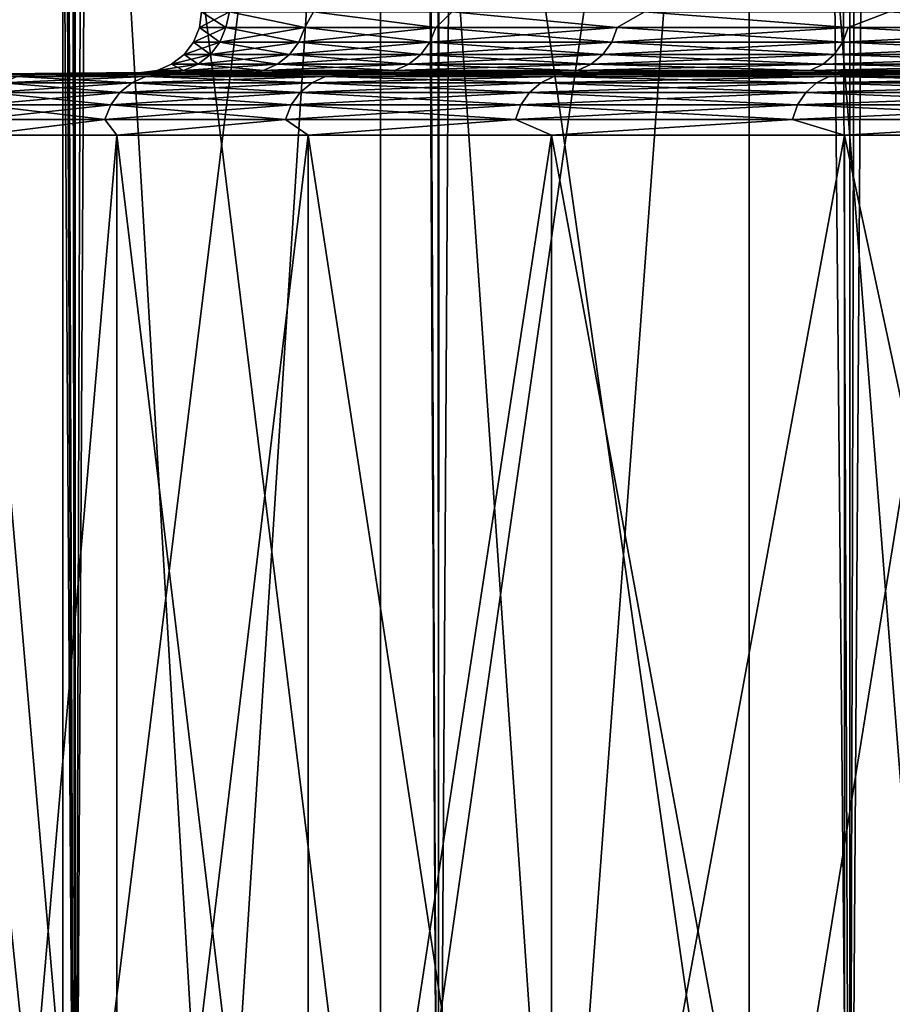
# Model space of a CAD drawing. Header units: metres. Extents: x -24 to 24, y -69 to 184.
# Tile 6 of 256: x -21 to -18.12, y -66.38 to -63.14. Entities that reach past the tile are written whole.
import ezdxf

# ---------------------------------------------------------------- set-up
doc = ezdxf.new("R2010")
doc.units = ezdxf.units.M
for name, color, linetype in [('25', 7, 'CONTINUOUS'), ('27', 7, 'CONTINUOUS'), ('367', 7, 'CONTINUOUS'), ('369', 7, 'CONTINUOUS'), ('3980', 7, 'CONTINUOUS'), ('3983', 7, 'CONTINUOUS'), ('562', 2, 'CONTINUOUS'), ('570', 2, 'CONTINUOUS'), ('70', 7, 'CONTINUOUS'), ('71', 7, 'CONTINUOUS'), ('74', 7, 'CONTINUOUS'), ('75', 7, 'CONTINUOUS')]:
    doc.layers.add(name, color=color, linetype=linetype)

msp = doc.modelspace()

# ---------------------------------------------------------------- linework, layer by layer
at = {"layer": '25'}
for points in [[(-21.301745, -63.317469), (-21.210881, -63.317469, 1.965418), (-20.598255, -63.31133)], [(-20.574926, -63.31133, 0.980058), (-21.210881, -63.317469, 1.965418), (-20.504992, -63.31133, 1.957911)], [(-20.598255, -63.31133), (-21.210881, -63.317469, 1.965418), (-20.574926, -63.31133, 0.980058)], [(-21.210881, -63.317469, 1.965418), (-20.939055, -63.317469, 3.914119), (-20.504992, -63.31133, 1.957911)], [(-20.388608, -63.31133, 2.931344), (-20.939055, -63.317469, 3.914119), (-20.226036, -63.31133, 3.898151)], [(-20.504992, -63.31133, 1.957911), (-20.939055, -63.317469, 3.914119), (-20.388608, -63.31133, 2.931344)], [(-20.939055, -63.317469, 3.914119), (-20.488576, -63.317469, 5.829459), (-20.226036, -63.31133, 3.898151)], [(-20.017642, -63.31133, 4.856141), (-20.488576, -63.317469, 5.829459), (-19.763898, -63.31133, 5.803141)], [(-20.226036, -63.31133, 3.898151), (-20.488576, -63.317469, 5.829459), (-20.017642, -63.31133, 4.856141)], [(-20.488576, -63.317469, 5.829459), (-19.863293, -63.317469, 7.69506), (-19.763898, -63.31133, 5.803141)], [(-19.465379, -63.31133, 6.736997), (-19.863293, -63.317469, 7.69506), (-19.122764, -63.31133, 7.655585)], [(-19.763898, -63.31133, 5.803141), (-19.863293, -63.317469, 7.69506), (-19.465379, -63.31133, 6.736997)], [(-19.863293, -63.317469, 7.69506), (-19.068551, -63.317469, 9.494984), (-19.122764, -63.31133, 7.655585)], [(-19.122764, -63.31133, 7.655585), (-19.068551, -63.317469, 9.494984), (-18.736835, -63.31133, 8.556816)], [(-18.736835, -63.31133, 8.556816), (-19.068551, -63.317469, 9.494984), (-18.308466, -63.31133, 9.438653)], [(-19.068551, -63.317469, 9.494984), (-18.11112, -63.317469, 11.213906), (-18.308466, -63.31133, 9.438653)], [(-18.308466, -63.31133, 9.438653), (-18.11112, -63.317469, 11.213906), (-17.838625, -63.31133, 10.299105)]]:
    msp.add_3dface(points, dxfattribs=at)
at = {"layer": '27'}
for points in [[(-21.210882, -63.317469, -1.965409), (-21.301745, -63.317469), (-20.574925, -63.31133, -0.980086)], [(-21.301745, -63.317469), (-20.598255, -63.31133), (-20.574925, -63.31133, -0.980086)], [(-20.504986, -63.31133, -1.957969), (-21.210882, -63.317469, -1.965409), (-20.574925, -63.31133, -0.980086)], [(-20.388595, -63.31133, -2.931428), (-21.210882, -63.317469, -1.965409), (-20.504986, -63.31133, -1.957969)], [(-20.939058, -63.317469, -3.914101), (-21.210882, -63.317469, -1.965409), (-20.388595, -63.31133, -2.931428)], [(-20.226016, -63.31133, -3.898254), (-20.939058, -63.317469, -3.914101), (-20.388595, -63.31133, -2.931428)], [(-20.017616, -63.31133, -4.85625), (-20.939058, -63.317469, -3.914101), (-20.226016, -63.31133, -3.898254)], [(-20.488579, -63.317469, -5.829449), (-20.939058, -63.317469, -3.914101), (-20.017616, -63.31133, -4.85625)], [(-19.763868, -63.31133, -5.803242), (-20.488579, -63.317469, -5.829449), (-20.017616, -63.31133, -4.85625)], [(-19.46535, -63.31133, -6.737081), (-20.488579, -63.317469, -5.829449), (-19.763868, -63.31133, -5.803242)], [(-19.863284, -63.317469, -7.695083), (-20.488579, -63.317469, -5.829449), (-19.46535, -63.31133, -6.737081)], [(-19.122737, -63.31133, -7.655653), (-19.863284, -63.317469, -7.695083), (-19.46535, -63.31133, -6.737081)], [(-18.736807, -63.31133, -8.556879), (-19.863284, -63.317469, -7.695083), (-19.122737, -63.31133, -7.655653)], [(-19.068533, -63.317469, -9.49502), (-19.863284, -63.317469, -7.695083), (-18.736807, -63.31133, -8.556879)], [(-18.308432, -63.31133, -9.438718), (-19.068533, -63.317469, -9.49502), (-18.736807, -63.31133, -8.556879)], [(-17.838584, -63.31133, -10.299175), (-19.068533, -63.317469, -9.49502), (-18.308432, -63.31133, -9.438718)], [(-18.111111, -63.317469, -11.21392), (-19.068533, -63.317469, -9.49502), (-17.838584, -63.31133, -10.299175)]]:
    msp.add_3dface(points, dxfattribs=at)
at = {"layer": '367'}
for points in [[(-20.817383, 145.2, -12.437807), (-21.848495, -68.3, -10.521681), (-21.848495, 145.2, -10.521681)], [(-20.817383, -68.3, -12.437807), (-21.848495, -68.3, -10.521681), (-20.817383, 145.2, -12.437807)], [(-19.618662, 145.2, -14.253792), (-20.817383, -68.3, -12.437807), (-20.817383, 145.2, -12.437807)], [(-19.618662, -68.3, -14.253792), (-20.817383, -68.3, -12.437807), (-19.618662, 145.2, -14.253792)], [(-18.261983, 145.2, -15.955014), (-19.618662, -68.3, -14.253792), (-19.618662, 145.2, -14.253792)], [(-18.261983, -68.3, -15.955014), (-19.618662, -68.3, -14.253792), (-18.261983, 145.2, -15.955014)], [(-16.758269, 145.2, -17.527775), (-18.261983, -68.3, -15.955014), (-18.261983, 145.2, -15.955014)], [(-16.758269, -68.3, -17.527775), (-18.261983, -68.3, -15.955014), (-16.758269, 145.2, -17.527775)]]:
    msp.add_3dface(points, dxfattribs=at)
at = {"layer": '369'}
for points in [[(-21.848495, -68.3, 10.521681), (-20.817383, -68.3, 12.437807), (-21.788843, 80.753692, 10.644662)], [(-21.788843, 80.753692, 10.644662), (-20.817383, -68.3, 12.437807), (-21.515496, 79.533352, 11.186865)], [(-21.515496, 79.533352, 11.186865), (-20.817383, -68.3, 12.437807), (-21.363948, 78.937674, 11.473631)], [(-21.363948, 78.937674, 11.473631), (-20.817383, -68.3, 12.437807), (-20.986016, 77.641033, 12.151117)], [(-20.986016, 77.641033, 12.151117), (-20.817383, -68.3, 12.437807), (-20.861252, 77.261043, 12.364088)], [(-20.861252, 77.261043, 12.364088), (-20.817383, -68.3, 12.437807), (-20.361567, 75.919653, 13.170767)], [(-20.817383, -68.3, 12.437807), (-19.618662, -68.3, 14.253792), (-20.361567, 75.919653, 13.170767)], [(-20.361567, 75.919653, 13.170767), (-19.618662, -68.3, 14.253792), (-20.272249, 75.705287, 13.307834)], [(-20.272249, 75.705287, 13.307834), (-19.618662, -68.3, 14.253792), (-19.63657, 74.349015, 14.229111)], [(-19.63657, 74.349015, 14.229111), (-19.618662, -68.3, 14.253792), (-19.589558, 74.258796, 14.293765)], [(-19.618662, -68.3, 14.253792), (-18.261983, -68.3, 15.955014), (-19.589558, 74.258796, 14.293765)], [(-19.589558, 74.258796, 14.293765), (-18.261983, -68.3, 15.955014), (-18.809153, 72.919451, 15.306151)], [(-18.809153, 72.919451, 15.306151), (-18.261983, -68.3, 15.955014), (-17.899708, 71.664852, 16.360408)], [(-18.261983, -68.3, 15.955014), (-16.758269, -68.3, 17.527775), (-17.899708, 71.664852, 16.360408)]]:
    msp.add_3dface(points, dxfattribs=at)
at = {"layer": '3980'}
for points in [[(-21.133926, -63.517461, 3.950593), (-21.133923, -68.765914, 3.950605), (-20.679252, -68.765914, 5.88375)], [(-20.679255, -63.517461, 5.88374), (-21.133926, -63.517461, 3.950593), (-20.679252, -68.765914, 5.88375)], [(-20.679255, -63.517461, 5.88374), (-20.679252, -68.765914, 5.88375), (-20.048148, -68.765914, 7.766707)], [(-20.048152, -63.517461, 7.766697), (-20.679255, -63.517461, 5.88374), (-20.048148, -68.765914, 7.766707)], [(-20.048152, -63.517461, 7.766697), (-20.048148, -68.765914, 7.766707), (-19.246014, -68.765914, 9.583367)], [(-19.246009, -63.517461, 9.583378), (-20.048152, -63.517461, 7.766697), (-19.246014, -68.765914, 9.583367)], [(-19.246009, -63.517461, 9.583378), (-19.246014, -68.765914, 9.583367), (-18.279672, -68.765914, 11.318285)], [(-18.279667, -63.517461, 11.318294), (-19.246009, -63.517461, 9.583378), (-18.279672, -68.765914, 11.318285)], [(-18.279667, -63.517461, 11.318294), (-18.279672, -68.765914, 11.318285), (-17.157362, -68.765914, 12.956655)], [(-17.157365, -63.517461, 12.956651), (-18.279667, -63.517461, 11.318294), (-17.157362, -68.765914, 12.956655)]]:
    msp.add_3dface(points, dxfattribs=at)
at = {"layer": '3983'}
for points in [[(-21.133926, -63.517461, -3.95059), (-20.679255, -63.517461, -5.883741), (-21.133923, -68.765914, -3.950605)], [(-20.679255, -63.517461, -5.883741), (-20.679252, -68.765914, -5.88375), (-21.133923, -68.765914, -3.950605)], [(-20.679255, -63.517461, -5.883741), (-20.048141, -63.517461, -7.766726), (-20.679252, -68.765914, -5.88375)], [(-20.048141, -63.517461, -7.766726), (-20.048148, -68.765914, -7.766707), (-20.679252, -68.765914, -5.88375)], [(-19.245989, -63.517461, -9.583418), (-19.246014, -68.765914, -9.583367), (-20.048148, -68.765914, -7.766707)], [(-20.048141, -63.517461, -7.766726), (-19.245989, -63.517461, -9.583418), (-20.048148, -68.765914, -7.766707)], [(-18.27965, -63.517461, -11.318321), (-18.279672, -68.765914, -11.318285), (-19.246014, -68.765914, -9.583367)], [(-19.245989, -63.517461, -9.583418), (-18.27965, -63.517461, -11.318321), (-19.246014, -68.765914, -9.583367)], [(-17.157355, -63.517461, -12.956665), (-17.157362, -68.765914, -12.956655), (-18.279672, -68.765914, -11.318285)], [(-18.27965, -63.517461, -11.318321), (-17.157355, -63.517461, -12.956665), (-18.279672, -68.765914, -11.318285)]]:
    msp.add_3dface(points, dxfattribs=at)
at = {"layer": '562'}
for points in [[(-20.85733, -67.8, -10.385653), (-21.726633, -59.3, -8.416853), (-21.314651, -67.8, -9.411463)], [(-20.857334, -59.3, -10.385645), (-21.726633, -59.3, -8.416853), (-20.85733, -67.8, -10.385653)], [(-20.355388, -67.8, -11.337908), (-20.857334, -59.3, -10.385645), (-20.85733, -67.8, -10.385653)], [(-19.81002, -67.8, -12.265933), (-20.857334, -59.3, -10.385645), (-20.355388, -67.8, -11.337908)], [(-19.810024, -59.3, -12.265927), (-20.857334, -59.3, -10.385645), (-19.81002, -67.8, -12.265933)], [(-19.222493, -67.8, -13.167602), (-19.810024, -59.3, -12.265927), (-19.81002, -67.8, -12.265933)], [(-18.593727, -67.8, -14.041486), (-19.810024, -59.3, -12.265927), (-19.222493, -67.8, -13.167602)], [(-18.593717, -59.3, -14.041497), (-19.810024, -59.3, -12.265927), (-18.593727, -67.8, -14.041486)], [(-17.925563, -67.8, -14.885033), (-18.593717, -59.3, -14.041497), (-18.593727, -67.8, -14.041486)], [(-17.218872, -67.8, -15.697147), (-18.593717, -59.3, -14.041497), (-17.925563, -67.8, -14.885033)], [(-17.218875, -59.3, -15.697141), (-18.593717, -59.3, -14.041497), (-17.218872, -67.8, -15.697147)]]:
    msp.add_3dface(points, dxfattribs=at)
at = {"layer": '570'}
for points in [[(-21.726638, -67.8, 8.41684), (-20.857334, -59.3, 10.385645), (-21.314651, -67.8, 9.411463)], [(-21.726633, -59.3, 8.416853), (-20.857334, -59.3, 10.385645), (-21.726638, -67.8, 8.41684)], [(-21.314651, -67.8, 9.411463), (-20.857334, -59.3, 10.385645), (-20.85733, -67.8, 10.385653)], [(-20.857334, -59.3, 10.385645), (-19.810024, -59.3, 12.265927), (-20.85733, -67.8, 10.385653)], [(-20.85733, -67.8, 10.385653), (-19.810024, -59.3, 12.265927), (-20.355388, -67.8, 11.337908)], [(-20.355388, -67.8, 11.337908), (-19.810024, -59.3, 12.265927), (-19.81002, -67.8, 12.265933)], [(-19.810024, -59.3, 12.265927), (-18.593717, -59.3, 14.041497), (-19.81002, -67.8, 12.265933)], [(-19.81002, -67.8, 12.265933), (-18.593717, -59.3, 14.041497), (-19.222493, -67.8, 13.167602)], [(-19.222493, -67.8, 13.167602), (-18.593717, -59.3, 14.041497), (-18.593727, -67.8, 14.041486)], [(-18.593727, -67.8, 14.041486), (-17.218875, -59.3, 15.697141), (-17.925563, -67.8, 14.885033)], [(-18.593717, -59.3, 14.041497), (-17.218875, -59.3, 15.697141), (-18.593727, -67.8, 14.041486)]]:
    msp.add_3dface(points, dxfattribs=at)
at = {"layer": '70'}
for points in [[(-20.307626, -63.111337, -1.939159), (-20.319688, -63.16282, -1.882896), (-20.40674, -63.16282)], [(-20.4, -63.111337), (-20.307626, -63.111337, -1.939159), (-20.40674, -63.16282)], [(-20.307626, -63.111337, -1.939159), (-20.059276, -63.16282, -3.749729), (-20.319688, -63.16282, -1.882896)], [(-20.307626, -63.111337, -1.939159), (-20.031337, -63.111337, -3.860769), (-20.059276, -63.16282, -3.749729)], [(-20.031337, -63.111337, -3.860769), (-19.627726, -63.16282, -5.584569), (-20.059276, -63.16282, -3.749729)], [(-20.031337, -63.111337, -3.860769), (-19.573638, -63.111337, -5.747409), (-19.627726, -63.16282, -5.584569)], [(-19.573638, -63.111337, -5.747409), (-19.028718, -63.16282, -7.371765), (-19.627726, -63.16282, -5.584569)], [(-19.573638, -63.111337, -5.747409), (-18.938679, -63.111337, -7.581981), (-19.028718, -63.16282, -7.371765)], [(-18.938679, -63.111337, -7.581981), (-18.267364, -63.16282, -9.096067), (-19.028718, -63.16282, -7.371765)], [(-18.938679, -63.111337, -7.581981), (-18.132211, -63.111337, -9.347883), (-18.267364, -63.16282, -9.096067)], [(-18.132211, -63.111337, -9.347883), (-17.35016, -63.16282, -10.742764), (-18.267364, -63.16282, -9.096067)], [(-18.132211, -63.111337, -9.347883), (-17.161536, -63.111337, -11.029129), (-17.35016, -63.16282, -10.742764)], [(-20.319688, -63.16282, -1.882896), (-20.426531, -63.210878), (-20.40674, -63.16282)], [(-20.339395, -63.210878, -1.884722), (-20.426531, -63.210878), (-20.319688, -63.16282, -1.882896)], [(-20.059276, -63.16282, -3.749729), (-20.339395, -63.210878, -1.884722), (-20.319688, -63.16282, -1.882896)], [(-20.07873, -63.210878, -3.753365), (-20.339395, -63.210878, -1.884722), (-20.059276, -63.16282, -3.749729)], [(-19.627726, -63.16282, -5.584569), (-20.07873, -63.210878, -3.753365), (-20.059276, -63.16282, -3.749729)], [(-19.646761, -63.210878, -5.589985), (-20.07873, -63.210878, -3.753365), (-19.627726, -63.16282, -5.584569)], [(-19.028718, -63.16282, -7.371765), (-19.646761, -63.210878, -5.589985), (-19.627726, -63.16282, -5.584569)], [(-19.047173, -63.210878, -7.378914), (-19.646761, -63.210878, -5.589985), (-19.028718, -63.16282, -7.371765)], [(-18.267364, -63.16282, -9.096067), (-19.047173, -63.210878, -7.378914), (-19.028718, -63.16282, -7.371765)], [(-18.28508, -63.210878, -9.104888), (-19.047173, -63.210878, -7.378914), (-18.267364, -63.16282, -9.096067)], [(-17.35016, -63.16282, -10.742764), (-18.28508, -63.210878, -9.104888), (-18.267364, -63.16282, -9.096067)], [(-17.366986, -63.210878, -10.753183), (-18.28508, -63.210878, -9.104888), (-17.35016, -63.16282, -10.742764)], [(-20.339395, -63.210878, -1.884722), (-20.458036, -63.252214), (-20.426531, -63.210878)], [(-20.370766, -63.252214, -1.887629), (-20.458036, -63.252214), (-20.339395, -63.210878, -1.884722)], [(-20.07873, -63.210878, -3.753365), (-20.370766, -63.252214, -1.887629), (-20.339395, -63.210878, -1.884722)], [(-20.109699, -63.252214, -3.759154), (-20.370766, -63.252214, -1.887629), (-20.07873, -63.210878, -3.753365)], [(-19.646761, -63.210878, -5.589985), (-20.109699, -63.252214, -3.759154), (-20.07873, -63.210878, -3.753365)], [(-19.677064, -63.252214, -5.598607), (-20.109699, -63.252214, -3.759154), (-19.646761, -63.210878, -5.589985)], [(-19.047173, -63.210878, -7.378914), (-19.677064, -63.252214, -5.598607), (-19.646761, -63.210878, -5.589985)], [(-19.076551, -63.252214, -7.390295), (-19.677064, -63.252214, -5.598607), (-19.047173, -63.210878, -7.378914)], [(-18.28508, -63.210878, -9.104888), (-19.076551, -63.252214, -7.390295), (-19.047173, -63.210878, -7.378914)], [(-18.313283, -63.252214, -9.118931), (-19.076551, -63.252214, -7.390295), (-18.28508, -63.210878, -9.104888)], [(-17.366986, -63.210878, -10.753183), (-18.313283, -63.252214, -9.118931), (-18.28508, -63.210878, -9.104888)], [(-17.393773, -63.252214, -10.769768), (-18.313283, -63.252214, -9.118931), (-17.366986, -63.210878, -10.753183)], [(-20.370766, -63.252214, -1.887629), (-20.499129, -63.284037), (-20.458036, -63.252214)], [(-20.411683, -63.284037, -1.891421), (-20.499129, -63.284037), (-20.370766, -63.252214, -1.887629)], [(-20.109699, -63.252214, -3.759154), (-20.411683, -63.284037, -1.891421), (-20.370766, -63.252214, -1.887629)], [(-20.150092, -63.284037, -3.766705), (-20.411683, -63.284037, -1.891421), (-20.109699, -63.252214, -3.759154)], [(-19.677064, -63.252214, -5.598607), (-20.150092, -63.284037, -3.766705), (-20.109699, -63.252214, -3.759154)], [(-19.716588, -63.284037, -5.609853), (-20.150092, -63.284037, -3.766705), (-19.677064, -63.252214, -5.598607)], [(-19.076551, -63.252214, -7.390295), (-19.716588, -63.284037, -5.609853), (-19.677064, -63.252214, -5.598607)], [(-19.114868, -63.284037, -7.405139), (-19.716588, -63.284037, -5.609853), (-19.076551, -63.252214, -7.390295)], [(-18.313283, -63.252214, -9.118931), (-19.114868, -63.284037, -7.405139), (-19.076551, -63.252214, -7.390295)], [(-18.350068, -63.284037, -9.137248), (-19.114868, -63.284037, -7.405139), (-18.313283, -63.252214, -9.118931)], [(-17.393773, -63.252214, -10.769768), (-18.350068, -63.284037, -9.137248), (-18.313283, -63.252214, -9.118931)], [(-17.428711, -63.284037, -10.791401), (-18.350068, -63.284037, -9.137248), (-17.393773, -63.252214, -10.769768)], [(-20.411683, -63.284037, -1.891421), (-20.547034, -63.304196), (-20.499129, -63.284037)], [(-20.459383, -63.304196, -1.895841), (-20.547034, -63.304196), (-20.411683, -63.284037, -1.891421)], [(-20.150092, -63.284037, -3.766705), (-20.459383, -63.304196, -1.895841), (-20.411683, -63.284037, -1.891421)], [(-20.197181, -63.304196, -3.775507), (-20.459383, -63.304196, -1.895841), (-20.150092, -63.284037, -3.766705)], [(-19.716588, -63.284037, -5.609853), (-20.197181, -63.304196, -3.775507), (-20.150092, -63.284037, -3.766705)], [(-19.762664, -63.304196, -5.622963), (-20.197181, -63.304196, -3.775507), (-19.716588, -63.284037, -5.609853)], [(-19.114868, -63.284037, -7.405139), (-19.762664, -63.304196, -5.622963), (-19.716588, -63.284037, -5.609853)], [(-19.159538, -63.304196, -7.422445), (-19.762664, -63.304196, -5.622963), (-19.114868, -63.284037, -7.405139)], [(-18.350068, -63.284037, -9.137248), (-19.159538, -63.304196, -7.422445), (-19.114868, -63.284037, -7.405139)], [(-18.39295, -63.304196, -9.158601), (-19.159538, -63.304196, -7.422445), (-18.350068, -63.284037, -9.137248)], [(-17.428711, -63.284037, -10.791401), (-18.39295, -63.304196, -9.158601), (-18.350068, -63.284037, -9.137248)], [(-17.46944, -63.304196, -10.816619), (-18.39295, -63.304196, -9.158601), (-17.428711, -63.284037, -10.791401)], [(-20.459383, -63.304196, -1.895841), (-20.598255, -63.31133), (-20.547034, -63.304196)], [(-20.574925, -63.31133, -0.980086), (-20.598255, -63.31133), (-20.459383, -63.304196, -1.895841)], [(-20.504986, -63.31133, -1.957969), (-20.574925, -63.31133, -0.980086), (-20.459383, -63.304196, -1.895841)], [(-20.197181, -63.304196, -3.775507), (-20.504986, -63.31133, -1.957969), (-20.459383, -63.304196, -1.895841)], [(-20.388595, -63.31133, -2.931428), (-20.504986, -63.31133, -1.957969), (-20.197181, -63.304196, -3.775507)], [(-20.226016, -63.31133, -3.898254), (-20.388595, -63.31133, -2.931428), (-20.197181, -63.304196, -3.775507)], [(-19.762664, -63.304196, -5.622963), (-20.226016, -63.31133, -3.898254), (-20.197181, -63.304196, -3.775507)], [(-20.017616, -63.31133, -4.85625), (-20.226016, -63.31133, -3.898254), (-19.762664, -63.304196, -5.622963)], [(-19.763868, -63.31133, -5.803242), (-20.017616, -63.31133, -4.85625), (-19.762664, -63.304196, -5.622963)], [(-19.159538, -63.304196, -7.422445), (-19.763868, -63.31133, -5.803242), (-19.762664, -63.304196, -5.622963)], [(-19.46535, -63.31133, -6.737081), (-19.763868, -63.31133, -5.803242), (-19.159538, -63.304196, -7.422445)], [(-19.122737, -63.31133, -7.655653), (-19.46535, -63.31133, -6.737081), (-19.159538, -63.304196, -7.422445)], [(-18.39295, -63.304196, -9.158601), (-19.122737, -63.31133, -7.655653), (-19.159538, -63.304196, -7.422445)], [(-18.736807, -63.31133, -8.556879), (-19.122737, -63.31133, -7.655653), (-18.39295, -63.304196, -9.158601)], [(-18.308432, -63.31133, -9.438718), (-18.736807, -63.31133, -8.556879), (-18.39295, -63.304196, -9.158601)], [(-17.46944, -63.304196, -10.816619), (-18.308432, -63.31133, -9.438718), (-18.39295, -63.304196, -9.158601)], [(-17.838584, -63.31133, -10.299175), (-18.308432, -63.31133, -9.438718), (-17.46944, -63.304196, -10.816619)]]:
    msp.add_3dface(points, dxfattribs=at)
at = {"layer": '71'}
for points in [[(-20.4, -63.111337), (-20.40674, -63.16282), (-20.319688, -63.16282, 1.882896)], [(-20.307628, -63.111337, 1.939135), (-20.4, -63.111337), (-20.319688, -63.16282, 1.882896)], [(-20.307628, -63.111337, 1.939135), (-20.319688, -63.16282, 1.882896), (-20.059276, -63.16282, 3.749729)], [(-20.031351, -63.111337, 3.860695), (-20.307628, -63.111337, 1.939135), (-20.059276, -63.16282, 3.749729)], [(-20.031351, -63.111337, 3.860695), (-20.059276, -63.16282, 3.749729), (-19.627726, -63.16282, 5.584569)], [(-19.573662, -63.111337, 5.747325), (-20.031351, -63.111337, 3.860695), (-19.627726, -63.16282, 5.584569)], [(-19.573662, -63.111337, 5.747325), (-19.627726, -63.16282, 5.584569), (-19.028718, -63.16282, 7.371765)], [(-18.9387, -63.111337, 7.581929), (-19.573662, -63.111337, 5.747325), (-19.028718, -63.16282, 7.371765)], [(-18.9387, -63.111337, 7.581929), (-19.028718, -63.16282, 7.371765), (-18.267364, -63.16282, 9.096067)], [(-18.132233, -63.111337, 9.34784), (-18.9387, -63.111337, 7.581929), (-18.267364, -63.16282, 9.096067)], [(-18.132233, -63.111337, 9.34784), (-18.267364, -63.16282, 9.096067), (-17.35016, -63.16282, 10.742764)], [(-17.161566, -63.111337, 11.029081), (-18.132233, -63.111337, 9.34784), (-17.35016, -63.16282, 10.742764)], [(-20.40674, -63.16282), (-20.426531, -63.210878), (-20.339395, -63.210878, 1.884722)], [(-20.40674, -63.16282), (-20.339395, -63.210878, 1.884722), (-20.319688, -63.16282, 1.882896)], [(-20.339395, -63.210878, 1.884722), (-20.07873, -63.210878, 3.753365), (-20.319688, -63.16282, 1.882896)], [(-20.319688, -63.16282, 1.882896), (-20.07873, -63.210878, 3.753365), (-20.059276, -63.16282, 3.749729)], [(-20.07873, -63.210878, 3.753365), (-19.646761, -63.210878, 5.589985), (-20.059276, -63.16282, 3.749729)], [(-20.059276, -63.16282, 3.749729), (-19.646761, -63.210878, 5.589985), (-19.627726, -63.16282, 5.584569)], [(-19.646761, -63.210878, 5.589985), (-19.047173, -63.210878, 7.378914), (-19.627726, -63.16282, 5.584569)], [(-19.627726, -63.16282, 5.584569), (-19.047173, -63.210878, 7.378914), (-19.028718, -63.16282, 7.371765)], [(-19.047173, -63.210878, 7.378914), (-18.28508, -63.210878, 9.104888), (-19.028718, -63.16282, 7.371765)], [(-19.028718, -63.16282, 7.371765), (-18.28508, -63.210878, 9.104888), (-18.267364, -63.16282, 9.096067)], [(-18.28508, -63.210878, 9.104888), (-17.366986, -63.210878, 10.753183), (-18.267364, -63.16282, 9.096067)], [(-18.267364, -63.16282, 9.096067), (-17.366986, -63.210878, 10.753183), (-17.35016, -63.16282, 10.742764)], [(-20.426531, -63.210878), (-20.458036, -63.252214), (-20.370766, -63.252214, 1.887629)], [(-20.426531, -63.210878), (-20.370766, -63.252214, 1.887629), (-20.339395, -63.210878, 1.884722)], [(-20.370766, -63.252214, 1.887629), (-20.109699, -63.252214, 3.759154), (-20.339395, -63.210878, 1.884722)], [(-20.339395, -63.210878, 1.884722), (-20.109699, -63.252214, 3.759154), (-20.07873, -63.210878, 3.753365)], [(-20.109699, -63.252214, 3.759154), (-19.677064, -63.252214, 5.598607), (-20.07873, -63.210878, 3.753365)], [(-20.07873, -63.210878, 3.753365), (-19.677064, -63.252214, 5.598607), (-19.646761, -63.210878, 5.589985)], [(-19.677064, -63.252214, 5.598607), (-19.076551, -63.252214, 7.390295), (-19.646761, -63.210878, 5.589985)], [(-19.646761, -63.210878, 5.589985), (-19.076551, -63.252214, 7.390295), (-19.047173, -63.210878, 7.378914)], [(-19.076551, -63.252214, 7.390295), (-18.313283, -63.252214, 9.118931), (-19.047173, -63.210878, 7.378914)], [(-19.047173, -63.210878, 7.378914), (-18.313283, -63.252214, 9.118931), (-18.28508, -63.210878, 9.104888)], [(-18.313283, -63.252214, 9.118931), (-17.393773, -63.252214, 10.769768), (-18.28508, -63.210878, 9.104888)], [(-18.28508, -63.210878, 9.104888), (-17.393773, -63.252214, 10.769768), (-17.366986, -63.210878, 10.753183)], [(-20.458036, -63.252214), (-20.499129, -63.284037), (-20.411683, -63.284037, 1.891421)], [(-20.458036, -63.252214), (-20.411683, -63.284037, 1.891421), (-20.370766, -63.252214, 1.887629)], [(-20.411683, -63.284037, 1.891421), (-20.150092, -63.284037, 3.766705), (-20.370766, -63.252214, 1.887629)], [(-20.370766, -63.252214, 1.887629), (-20.150092, -63.284037, 3.766705), (-20.109699, -63.252214, 3.759154)], [(-20.150092, -63.284037, 3.766705), (-19.716588, -63.284037, 5.609853), (-20.109699, -63.252214, 3.759154)], [(-20.109699, -63.252214, 3.759154), (-19.716588, -63.284037, 5.609853), (-19.677064, -63.252214, 5.598607)], [(-19.716588, -63.284037, 5.609853), (-19.114868, -63.284037, 7.405139), (-19.677064, -63.252214, 5.598607)], [(-19.677064, -63.252214, 5.598607), (-19.114868, -63.284037, 7.405139), (-19.076551, -63.252214, 7.390295)], [(-19.114868, -63.284037, 7.405139), (-18.350068, -63.284037, 9.137248), (-19.076551, -63.252214, 7.390295)], [(-19.076551, -63.252214, 7.390295), (-18.350068, -63.284037, 9.137248), (-18.313283, -63.252214, 9.118931)], [(-18.350068, -63.284037, 9.137248), (-17.428711, -63.284037, 10.791401), (-18.313283, -63.252214, 9.118931)], [(-18.313283, -63.252214, 9.118931), (-17.428711, -63.284037, 10.791401), (-17.393773, -63.252214, 10.769768)], [(-20.499129, -63.284037), (-20.547034, -63.304196), (-20.459383, -63.304196, 1.895841)], [(-20.499129, -63.284037), (-20.459383, -63.304196, 1.895841), (-20.411683, -63.284037, 1.891421)], [(-20.459383, -63.304196, 1.895841), (-20.197181, -63.304196, 3.775507), (-20.411683, -63.284037, 1.891421)], [(-20.411683, -63.284037, 1.891421), (-20.197181, -63.304196, 3.775507), (-20.150092, -63.284037, 3.766705)], [(-20.197181, -63.304196, 3.775507), (-19.762664, -63.304196, 5.622963), (-20.150092, -63.284037, 3.766705)], [(-20.150092, -63.284037, 3.766705), (-19.762664, -63.304196, 5.622963), (-19.716588, -63.284037, 5.609853)], [(-19.762664, -63.304196, 5.622963), (-19.159538, -63.304196, 7.422445), (-19.716588, -63.284037, 5.609853)], [(-19.716588, -63.284037, 5.609853), (-19.159538, -63.304196, 7.422445), (-19.114868, -63.284037, 7.405139)], [(-19.159538, -63.304196, 7.422445), (-18.39295, -63.304196, 9.158601), (-19.114868, -63.284037, 7.405139)], [(-19.114868, -63.284037, 7.405139), (-18.39295, -63.304196, 9.158601), (-18.350068, -63.284037, 9.137248)], [(-18.39295, -63.304196, 9.158601), (-17.46944, -63.304196, 10.816619), (-18.350068, -63.284037, 9.137248)], [(-18.350068, -63.284037, 9.137248), (-17.46944, -63.304196, 10.816619), (-17.428711, -63.284037, 10.791401)], [(-20.598255, -63.31133), (-20.574926, -63.31133, 0.980058), (-20.547034, -63.304196)], [(-20.547034, -63.304196), (-20.574926, -63.31133, 0.980058), (-20.459383, -63.304196, 1.895841)], [(-20.574926, -63.31133, 0.980058), (-20.504992, -63.31133, 1.957911), (-20.459383, -63.304196, 1.895841)], [(-20.504992, -63.31133, 1.957911), (-20.388608, -63.31133, 2.931344), (-20.459383, -63.304196, 1.895841)], [(-20.459383, -63.304196, 1.895841), (-20.388608, -63.31133, 2.931344), (-20.197181, -63.304196, 3.775507)], [(-20.388608, -63.31133, 2.931344), (-20.226036, -63.31133, 3.898151), (-20.197181, -63.304196, 3.775507)], [(-20.226036, -63.31133, 3.898151), (-20.017642, -63.31133, 4.856141), (-20.197181, -63.304196, 3.775507)], [(-20.197181, -63.304196, 3.775507), (-20.017642, -63.31133, 4.856141), (-19.762664, -63.304196, 5.622963)], [(-20.017642, -63.31133, 4.856141), (-19.763898, -63.31133, 5.803141), (-19.762664, -63.304196, 5.622963)], [(-19.763898, -63.31133, 5.803141), (-19.465379, -63.31133, 6.736997), (-19.762664, -63.304196, 5.622963)], [(-19.762664, -63.304196, 5.622963), (-19.465379, -63.31133, 6.736997), (-19.159538, -63.304196, 7.422445)], [(-19.465379, -63.31133, 6.736997), (-19.122764, -63.31133, 7.655585), (-19.159538, -63.304196, 7.422445)], [(-19.159538, -63.304196, 7.422445), (-18.736835, -63.31133, 8.556816), (-18.39295, -63.304196, 9.158601)], [(-19.122764, -63.31133, 7.655585), (-18.736835, -63.31133, 8.556816), (-19.159538, -63.304196, 7.422445)], [(-18.736835, -63.31133, 8.556816), (-18.308466, -63.31133, 9.438653), (-18.39295, -63.304196, 9.158601)], [(-18.39295, -63.304196, 9.158601), (-17.838625, -63.31133, 10.299105), (-17.46944, -63.304196, 10.816619)], [(-18.308466, -63.31133, 9.438653), (-17.838625, -63.31133, 10.299105), (-18.39295, -63.304196, 9.158601)]]:
    msp.add_3dface(points, dxfattribs=at)
at = {"layer": '74'}
for points in [[(-21.210882, -63.317469, -1.965409), (-20.939058, -63.317469, -3.914101), (-21.009816, -63.324602, -3.812719)], [(-20.583467, -63.324602, -5.680676), (-21.05695, -63.344762, -3.821273), (-21.009816, -63.324602, -3.812719)], [(-20.629645, -63.344762, -5.69342), (-21.05695, -63.344762, -3.821273), (-20.583467, -63.324602, -5.680676)], [(-20.939058, -63.317469, -3.914101), (-20.583467, -63.324602, -5.680676), (-21.009816, -63.324602, -3.812719)], [(-20.939058, -63.317469, -3.914101), (-20.488579, -63.317469, -5.829449), (-20.583467, -63.324602, -5.680676)], [(-19.991392, -63.324602, -7.502895), (-20.629645, -63.344762, -5.69342), (-20.583467, -63.324602, -5.680676)], [(-20.036242, -63.344762, -7.519727), (-20.629645, -63.344762, -5.69342), (-19.991392, -63.324602, -7.502895)], [(-20.488579, -63.317469, -5.829449), (-19.991392, -63.324602, -7.502895), (-20.583467, -63.324602, -5.680676)], [(-20.488579, -63.317469, -5.829449), (-19.863284, -63.317469, -7.695083), (-19.991392, -63.324602, -7.502895)], [(-19.238358, -63.324602, -9.264705), (-20.036242, -63.344762, -7.519727), (-19.991392, -63.324602, -7.502895)], [(-19.281519, -63.344762, -9.28549), (-20.036242, -63.344762, -7.519727), (-19.238358, -63.324602, -9.264705)], [(-19.863284, -63.317469, -7.695083), (-19.238358, -63.324602, -9.264705), (-19.991392, -63.324602, -7.502895)], [(-19.863284, -63.317469, -7.695083), (-19.068533, -63.317469, -9.49502), (-19.238358, -63.324602, -9.264705)], [(-18.330428, -63.324602, -10.951921), (-19.281519, -63.344762, -9.28549), (-19.238358, -63.324602, -9.264705)], [(-18.371552, -63.344762, -10.976491), (-19.281519, -63.344762, -9.28549), (-18.330428, -63.324602, -10.951921)], [(-19.068533, -63.317469, -9.49502), (-18.330428, -63.324602, -10.951921), (-19.238358, -63.324602, -9.264705)], [(-19.068533, -63.317469, -9.49502), (-18.111111, -63.317469, -11.21392), (-18.330428, -63.324602, -10.951921)], [(-17.274913, -63.324602, -12.550959), (-18.371552, -63.344762, -10.976491), (-18.330428, -63.324602, -10.951921)], [(-17.313668, -63.344762, -12.579116), (-18.371552, -63.344762, -10.976491), (-17.274913, -63.324602, -12.550959)], [(-18.111111, -63.317469, -11.21392), (-17.274913, -63.324602, -12.550959), (-18.330428, -63.324602, -10.951921)], [(-20.629645, -63.344762, -5.69342), (-21.097383, -63.376584, -3.82861), (-21.05695, -63.344762, -3.821273)], [(-20.669257, -63.376584, -5.704352), (-21.097383, -63.376584, -3.82861), (-20.629645, -63.344762, -5.69342)], [(-20.036242, -63.344762, -7.519727), (-20.669257, -63.376584, -5.704352), (-20.629645, -63.344762, -5.69342)], [(-20.074714, -63.376584, -7.534166), (-20.669257, -63.376584, -5.704352), (-20.036242, -63.344762, -7.519727)], [(-19.281519, -63.344762, -9.28549), (-20.074714, -63.376584, -7.534166), (-20.036242, -63.344762, -7.519727)], [(-19.318542, -63.376584, -9.303319), (-20.074714, -63.376584, -7.534166), (-19.281519, -63.344762, -9.28549)], [(-18.371552, -63.344762, -10.976491), (-19.318542, -63.376584, -9.303319), (-19.281519, -63.344762, -9.28549)], [(-18.406828, -63.376584, -10.997568), (-19.318542, -63.376584, -9.303319), (-18.371552, -63.344762, -10.976491)], [(-17.313668, -63.344762, -12.579116), (-18.406828, -63.376584, -10.997568), (-18.371552, -63.344762, -10.976491)], [(-17.346913, -63.376584, -12.60327), (-18.406828, -63.376584, -10.997568), (-17.313668, -63.344762, -12.579116)], [(-20.669257, -63.376584, -5.704352), (-21.128382, -63.41792, -3.834236), (-21.097383, -63.376584, -3.82861)], [(-20.699627, -63.41792, -5.712734), (-21.128382, -63.41792, -3.834236), (-20.669257, -63.376584, -5.704352)], [(-20.074714, -63.376584, -7.534166), (-20.699627, -63.41792, -5.712734), (-20.669257, -63.376584, -5.704352)], [(-20.104211, -63.41792, -7.545237), (-20.699627, -63.41792, -5.712734), (-20.074714, -63.376584, -7.534166)], [(-19.318542, -63.376584, -9.303319), (-20.104211, -63.41792, -7.545237), (-20.074714, -63.376584, -7.534166)], [(-19.346927, -63.41792, -9.316989), (-20.104211, -63.41792, -7.545237), (-19.318542, -63.376584, -9.303319)], [(-18.406828, -63.376584, -10.997568), (-19.346927, -63.41792, -9.316989), (-19.318542, -63.376584, -9.303319)], [(-18.433874, -63.41792, -11.013727), (-19.346927, -63.41792, -9.316989), (-18.406828, -63.376584, -10.997568)], [(-17.346913, -63.376584, -12.60327), (-18.433874, -63.41792, -11.013727), (-18.406828, -63.376584, -10.997568)], [(-17.372402, -63.41792, -12.621789), (-18.433874, -63.41792, -11.013727), (-17.346913, -63.376584, -12.60327)], [(-20.699627, -63.41792, -5.712734), (-21.147855, -63.465979, -3.83777), (-21.128382, -63.41792, -3.834236)], [(-20.718705, -63.465979, -5.717999), (-21.147855, -63.465979, -3.83777), (-20.699627, -63.41792, -5.712734)], [(-20.104211, -63.41792, -7.545237), (-20.718705, -63.465979, -5.717999), (-20.699627, -63.41792, -5.712734)], [(-20.12274, -63.465979, -7.552191), (-20.718705, -63.465979, -5.717999), (-20.104211, -63.41792, -7.545237)], [(-19.346927, -63.41792, -9.316989), (-20.12274, -63.465979, -7.552191), (-20.104211, -63.41792, -7.545237)], [(-19.364758, -63.465979, -9.325576), (-20.12274, -63.465979, -7.552191), (-19.346927, -63.41792, -9.316989)], [(-18.433874, -63.41792, -11.013727), (-19.364758, -63.465979, -9.325576), (-19.346927, -63.41792, -9.316989)], [(-18.450863, -63.465979, -11.023878), (-19.364758, -63.465979, -9.325576), (-18.433874, -63.41792, -11.013727)], [(-17.372402, -63.41792, -12.621789), (-18.450863, -63.465979, -11.023878), (-18.433874, -63.41792, -11.013727)], [(-17.388413, -63.465979, -12.633421), (-18.450863, -63.465979, -11.023878), (-17.372402, -63.41792, -12.621789)], [(-20.718705, -63.465979, -5.717999), (-21.133926, -63.517461, -3.95059), (-21.147855, -63.465979, -3.83777)], [(-20.679255, -63.517461, -5.883741), (-21.133926, -63.517461, -3.95059), (-20.718705, -63.465979, -5.717999)], [(-20.12274, -63.465979, -7.552191), (-20.679255, -63.517461, -5.883741), (-20.718705, -63.465979, -5.717999)], [(-20.048141, -63.517461, -7.766726), (-20.679255, -63.517461, -5.883741), (-20.12274, -63.465979, -7.552191)], [(-19.364758, -63.465979, -9.325576), (-20.048141, -63.517461, -7.766726), (-20.12274, -63.465979, -7.552191)], [(-19.245989, -63.517461, -9.583418), (-20.048141, -63.517461, -7.766726), (-19.364758, -63.465979, -9.325576)], [(-18.450863, -63.465979, -11.023878), (-19.245989, -63.517461, -9.583418), (-19.364758, -63.465979, -9.325576)], [(-18.27965, -63.517461, -11.318321), (-19.245989, -63.517461, -9.583418), (-18.450863, -63.465979, -11.023878)], [(-17.388413, -63.465979, -12.633421), (-18.27965, -63.517461, -11.318321), (-18.450863, -63.465979, -11.023878)], [(-17.157355, -63.517461, -12.956665), (-18.27965, -63.517461, -11.318321), (-17.388413, -63.465979, -12.633421)]]:
    msp.add_3dface(points, dxfattribs=at)
at = {"layer": '75'}
for points in [[(-20.939055, -63.317469, 3.914119), (-21.210881, -63.317469, 1.965418), (-21.009816, -63.324602, 3.812719)], [(-21.05695, -63.344762, 3.821273), (-20.629645, -63.344762, 5.69342), (-21.009816, -63.324602, 3.812719)], [(-20.939055, -63.317469, 3.914119), (-21.009816, -63.324602, 3.812719), (-20.583467, -63.324602, 5.680676)], [(-21.009816, -63.324602, 3.812719), (-20.629645, -63.344762, 5.69342), (-20.583467, -63.324602, 5.680676)], [(-20.488576, -63.317469, 5.829459), (-20.939055, -63.317469, 3.914119), (-20.583467, -63.324602, 5.680676)], [(-20.629645, -63.344762, 5.69342), (-20.036242, -63.344762, 7.519727), (-20.583467, -63.324602, 5.680676)], [(-20.488576, -63.317469, 5.829459), (-20.583467, -63.324602, 5.680676), (-19.991392, -63.324602, 7.502895)], [(-20.583467, -63.324602, 5.680676), (-20.036242, -63.344762, 7.519727), (-19.991392, -63.324602, 7.502895)], [(-19.863293, -63.317469, 7.69506), (-20.488576, -63.317469, 5.829459), (-19.991392, -63.324602, 7.502895)], [(-20.036242, -63.344762, 7.519727), (-19.281519, -63.344762, 9.28549), (-19.991392, -63.324602, 7.502895)], [(-19.863293, -63.317469, 7.69506), (-19.991392, -63.324602, 7.502895), (-19.238358, -63.324602, 9.264705)], [(-19.991392, -63.324602, 7.502895), (-19.281519, -63.344762, 9.28549), (-19.238358, -63.324602, 9.264705)], [(-19.068551, -63.317469, 9.494984), (-19.863293, -63.317469, 7.69506), (-19.238358, -63.324602, 9.264705)], [(-19.281519, -63.344762, 9.28549), (-18.371552, -63.344762, 10.976491), (-19.238358, -63.324602, 9.264705)], [(-19.068551, -63.317469, 9.494984), (-19.238358, -63.324602, 9.264705), (-18.330428, -63.324602, 10.951921)], [(-19.238358, -63.324602, 9.264705), (-18.371552, -63.344762, 10.976491), (-18.330428, -63.324602, 10.951921)], [(-18.11112, -63.317469, 11.213906), (-19.068551, -63.317469, 9.494984), (-18.330428, -63.324602, 10.951921)], [(-18.371552, -63.344762, 10.976491), (-17.313668, -63.344762, 12.579116), (-18.330428, -63.324602, 10.951921)], [(-18.11112, -63.317469, 11.213906), (-18.330428, -63.324602, 10.951921), (-17.274913, -63.324602, 12.550959)], [(-18.330428, -63.324602, 10.951921), (-17.313668, -63.344762, 12.579116), (-17.274913, -63.324602, 12.550959)], [(-21.097383, -63.376584, 3.82861), (-20.669257, -63.376584, 5.704352), (-21.05695, -63.344762, 3.821273)], [(-21.05695, -63.344762, 3.821273), (-20.669257, -63.376584, 5.704352), (-20.629645, -63.344762, 5.69342)], [(-20.669257, -63.376584, 5.704352), (-20.074714, -63.376584, 7.534166), (-20.629645, -63.344762, 5.69342)], [(-20.629645, -63.344762, 5.69342), (-20.074714, -63.376584, 7.534166), (-20.036242, -63.344762, 7.519727)], [(-20.074714, -63.376584, 7.534166), (-19.318542, -63.376584, 9.303319), (-20.036242, -63.344762, 7.519727)], [(-20.036242, -63.344762, 7.519727), (-19.318542, -63.376584, 9.303319), (-19.281519, -63.344762, 9.28549)], [(-19.318542, -63.376584, 9.303319), (-18.406828, -63.376584, 10.997568), (-19.281519, -63.344762, 9.28549)], [(-19.281519, -63.344762, 9.28549), (-18.406828, -63.376584, 10.997568), (-18.371552, -63.344762, 10.976491)], [(-18.406828, -63.376584, 10.997568), (-17.346913, -63.376584, 12.60327), (-18.371552, -63.344762, 10.976491)], [(-18.371552, -63.344762, 10.976491), (-17.346913, -63.376584, 12.60327), (-17.313668, -63.344762, 12.579116)], [(-21.128382, -63.41792, 3.834236), (-20.699627, -63.41792, 5.712734), (-21.097383, -63.376584, 3.82861)], [(-21.097383, -63.376584, 3.82861), (-20.699627, -63.41792, 5.712734), (-20.669257, -63.376584, 5.704352)], [(-20.699627, -63.41792, 5.712734), (-20.104211, -63.41792, 7.545237), (-20.669257, -63.376584, 5.704352)], [(-20.669257, -63.376584, 5.704352), (-20.104211, -63.41792, 7.545237), (-20.074714, -63.376584, 7.534166)], [(-20.104211, -63.41792, 7.545237), (-19.346927, -63.41792, 9.316989), (-20.074714, -63.376584, 7.534166)], [(-20.074714, -63.376584, 7.534166), (-19.346927, -63.41792, 9.316989), (-19.318542, -63.376584, 9.303319)], [(-19.346927, -63.41792, 9.316989), (-18.433874, -63.41792, 11.013727), (-19.318542, -63.376584, 9.303319)], [(-19.318542, -63.376584, 9.303319), (-18.433874, -63.41792, 11.013727), (-18.406828, -63.376584, 10.997568)], [(-18.433874, -63.41792, 11.013727), (-17.372402, -63.41792, 12.621789), (-18.406828, -63.376584, 10.997568)], [(-18.406828, -63.376584, 10.997568), (-17.372402, -63.41792, 12.621789), (-17.346913, -63.376584, 12.60327)], [(-21.147855, -63.465979, 3.83777), (-20.718705, -63.465979, 5.717999), (-21.128382, -63.41792, 3.834236)], [(-21.128382, -63.41792, 3.834236), (-20.718705, -63.465979, 5.717999), (-20.699627, -63.41792, 5.712734)], [(-20.718705, -63.465979, 5.717999), (-20.12274, -63.465979, 7.552191), (-20.699627, -63.41792, 5.712734)], [(-20.699627, -63.41792, 5.712734), (-20.12274, -63.465979, 7.552191), (-20.104211, -63.41792, 7.545237)], [(-20.12274, -63.465979, 7.552191), (-19.364758, -63.465979, 9.325576), (-20.104211, -63.41792, 7.545237)], [(-20.104211, -63.41792, 7.545237), (-19.364758, -63.465979, 9.325576), (-19.346927, -63.41792, 9.316989)], [(-19.364758, -63.465979, 9.325576), (-18.450863, -63.465979, 11.023878), (-19.346927, -63.41792, 9.316989)], [(-19.346927, -63.41792, 9.316989), (-18.450863, -63.465979, 11.023878), (-18.433874, -63.41792, 11.013727)], [(-18.450863, -63.465979, 11.023878), (-17.388413, -63.465979, 12.633421), (-18.433874, -63.41792, 11.013727)], [(-18.433874, -63.41792, 11.013727), (-17.388413, -63.465979, 12.633421), (-17.372402, -63.41792, 12.621789)], [(-21.147855, -63.465979, 3.83777), (-21.133926, -63.517461, 3.950593), (-20.718705, -63.465979, 5.717999)], [(-21.133926, -63.517461, 3.950593), (-20.679255, -63.517461, 5.88374), (-20.718705, -63.465979, 5.717999)], [(-20.718705, -63.465979, 5.717999), (-20.679255, -63.517461, 5.88374), (-20.12274, -63.465979, 7.552191)], [(-20.679255, -63.517461, 5.88374), (-20.048152, -63.517461, 7.766697), (-20.12274, -63.465979, 7.552191)], [(-20.12274, -63.465979, 7.552191), (-20.048152, -63.517461, 7.766697), (-19.364758, -63.465979, 9.325576)], [(-20.048152, -63.517461, 7.766697), (-19.246009, -63.517461, 9.583378), (-19.364758, -63.465979, 9.325576)], [(-19.364758, -63.465979, 9.325576), (-19.246009, -63.517461, 9.583378), (-18.450863, -63.465979, 11.023878)], [(-19.246009, -63.517461, 9.583378), (-18.279667, -63.517461, 11.318294), (-18.450863, -63.465979, 11.023878)], [(-18.450863, -63.465979, 11.023878), (-18.279667, -63.517461, 11.318294), (-17.388413, -63.465979, 12.633421)], [(-18.279667, -63.517461, 11.318294), (-17.157365, -63.517461, 12.956651), (-17.388413, -63.465979, 12.633421)]]:
    msp.add_3dface(points, dxfattribs=at)

doc.saveas('drawing.dxf')
